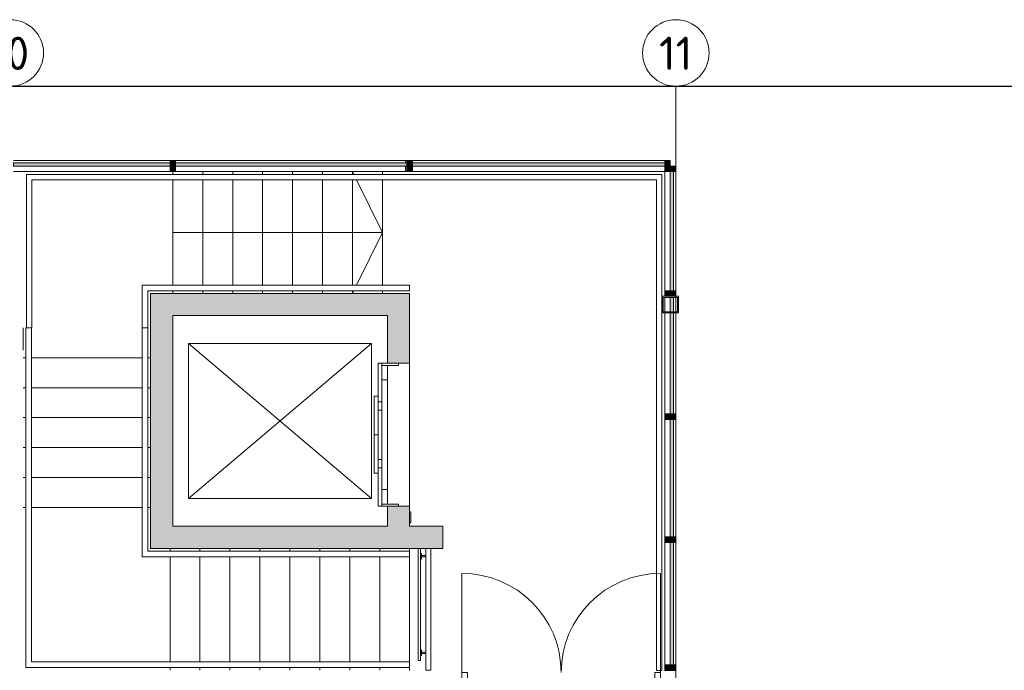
# Model space of a CAD drawing. Header units: millimetres. Extents: x 1110081 to 1268996, y -753649 to 3502.
# Tile 178 of 211: x 1166764 to 1175639, y -665637 to -659766. Entities that reach past the tile are written whole.
import ezdxf

# ---------------------------------------------------------------- set-up
doc = ezdxf.new("R2010")
doc.units = ezdxf.units.MM
for name, color, linetype, lineweight in [('A2-D', 1, 'Continuous', 5), ('A2-DOR', 1, 'Continuous', 9), ('A222', 4, 'Continuous', 13), ('A2312', 1, 'Continuous', 5), ('A24', 1, 'Continuous', 13), ('A281', 3, 'Continuous', 13), ('A281-1', 1, 'Continuous', 5), ('A822Custom 1Custom 2Custom 3Floor Plan00_Shared Levels and Grids', 1, 'Continuous', 5), ('A852-UNDER', 5, 'Continuous', 9), ('A856', 6, 'Continuous', 5), ('Up Arrows', 7, 'Continuous', 5)]:
    doc.layers.add(name, color=color, linetype=linetype, lineweight=lineweight)
doc.styles.add('ISOCPEUR', font='isocpeur.ttf', dxfattribs={"height": 300})

# ---------------------------------------------------------------- blocks, each defined once
blk = doc.blocks.new('System Panel - NSW Systemglass-13532993-H02-Nivå F-3_5 m_1_ Ny Plan 2 PV200')
at = {"layer": 'A2312'}
blk.add_hatch(color=256, dxfattribs=at).paths.add_polyline_path([(-705, 0), (705, 0), (705, 30), (-705, 30)])
for p, q in [((705, 30), (-705, 30)), ((-705, 30), (-705, 0)), ((-705, 0), (705, 0)), ((705, 0), (705, 30))]:
    blk.add_line(p, q, dxfattribs=at)
blk = doc.blocks.new('Rectangular Mullion - NSW Innvendig spross 50x100 mm-13532987-H02-Nivå F-3_5 m_1_ Ny Plan 2 PV200')
at = {"layer": 'A852-UNDER'}
for p, q in [((1168118.7, -661036.9), (1166708.6, -661036.9)), ((1168118.7, -661136.9), (1166708.6, -661136.9))]:
    blk.add_line(p, q, dxfattribs=at)
blk = doc.blocks.new('System Panel - NSW Systemglass-13533110-H02-Nivå F-3_5 m_1_ Ny Plan 2 PV200')
at = {"layer": 'A2312'}
blk.add_hatch(color=256, dxfattribs=at).paths.add_polyline_path([(-1137.3, 0), (1137.3, 0), (1137.3, 30), (-1137.3, 30)])
for p, q in [((1137.3, 30), (-1137.3, 30)), ((-1137.3, 30), (-1137.3, 0)), ((-1137.3, 0), (1137.3, 0)), ((1137.3, 0), (1137.3, 30))]:
    blk.add_line(p, q, dxfattribs=at)
blk = doc.blocks.new('Rectangular Mullion - NSW Innvendig spross 50x100 mm-13446648-H02-Nivå F-3_5 m_1_ Ny Plan 2 PV200')
at = {"layer": 'A2312'}
blk.add_hatch(color=256, dxfattribs=at).paths.add_polyline_path([(0, 50), (0, -50), (-50, -50), (-50, 50)])
for p, q in [((-50, 50), (0, 50)), ((-50, -50), (-50, 50)), ((0, 50), (0, -50)), ((0, -50), (-50, -50))]:
    blk.add_line(p, q, dxfattribs=at)
blk = doc.blocks.new('Rectangular Mullion - NSW Innvendig spross 50x100 mm-13446641-H02-Nivå F-3_5 m_1_ Ny Plan 2 PV200')
at = {"layer": 'A2312'}
blk.add_hatch(color=256, dxfattribs=at).paths.add_polyline_path([(25, 50), (25, -50), (-25, -50), (-25, 50)])
for p, q in [((-25, 50), (25, 50)), ((-25, -50), (-25, 50)), ((25, 50), (25, -50)), ((25, -50), (-25, -50))]:
    blk.add_line(p, q, dxfattribs=at)
blk = doc.blocks.new('Rectangular Mullion - NSW Innvendig spross 50x100 mm-13446640-H02-Nivå F-3_5 m_1_ Ny Plan 2 PV200')
at = {"layer": 'A2312'}
blk.add_hatch(color=256, dxfattribs=at).paths.add_polyline_path([(25, 50), (25, -50), (-25, -50), (-25, 50)])
for p, q in [((-25, 50), (25, 50)), ((-25, -50), (-25, 50)), ((25, 50), (25, -50)), ((25, -50), (-25, -50))]:
    blk.add_line(p, q, dxfattribs=at)
blk = doc.blocks.new('Rectangular Mullion - NSW Innvendig spross 50x100 mm-13533107-H02-Nivå F-3_5 m_1_ Ny Plan 2 PV200')
at = {"layer": 'A2312'}
for p, q in [((1170303.7, -661036.9), (1172578.2, -661036.9)), ((1172578.2, -661136.9), (1170303.7, -661136.9))]:
    blk.add_line(p, q, dxfattribs=at)
blk = doc.blocks.new('System Panel - NSW Systemglass-13446850-H02-Nivå F-3_5 m_1_ Ny Plan 2 PV200')
at = {"layer": 'A2312'}
blk.add_hatch(color=256, dxfattribs=at).paths.add_polyline_path([(1170253.7, -661086.9), (1170253.7, -661056.9), (1168168.7, -661056.9), (1168168.7, -661086.9), (1169593.7, -661086.9)])
for p, q in [((1170253.7, -661056.9), (1168168.7, -661056.9)), ((1168168.7, -661056.9), (1168168.7, -661086.9)), ((1168168.7, -661086.9), (1170253.7, -661086.9)), ((1170253.7, -661086.9), (1170253.7, -661056.9))]:
    blk.add_line(p, q, dxfattribs=at)
blk = doc.blocks.new('ID Heisdør - A234 ID-H 9x20-13277920-H02-Nivå F-3_5 m_1_ Ny Plan 2 PV200')
at = {"layer": 'A852-UNDER'}
for p, q in [((-495, -150), (-495, -100)), ((-297.5, -150), (-222.5, -150)), ((297.5, -150), (-297.5, -150)), ((-222.5, -150), (-222.5, -185)), ((222.5, -150), (297.5, -150)), ((222.5, -185), (222.5, -150)), ((495, -100), (495, -150))]:
    blk.add_line(p, q, dxfattribs=at)
blk = doc.blocks.new('ID Heisdør - A234 ID-H 13x20-13277921-H02-Nivå F-3_5 m_1_ Ny Plan 2 PV200')
at = {"layer": 'A2-DOR'}
for p, q in [((695, 110), (795, 110)), ((695, 110), (695, 100)), ((795, 110), (795, 100)), ((-625, 0), (-645, 0)), ((-625, -150), (-625, 0)), ((645, 0), (625, 0)), ((625, 0), (625, -150)), ((-645, -100), (-645, -150)), ((-297.5, -150), (-645, -150)), ((-645, -150), (-645, -185)), ((-645, -150), (-625, -150)), ((-297.5, -185), (-297.5, -150)), ((645, -150), (297.5, -150)), ((297.5, -150), (297.5, -185)), ((625, -150), (645, -150)), ((645, -150), (645, -100)), ((645, -185), (645, -150)), ((-645, -185), (-297.5, -185)), ((-1, -185), (-347.5, -185)), ((-347.5, -185), (-347.5, -220)), ((-347.5, -220), (-1, -220)), ((-1, -220), (-1, -185)), ((347.5, -185), (1, -185)), ((1, -185), (1, -220)), ((1, -220), (347.5, -220)), ((297.5, -185), (645, -185)), ((347.5, -220), (347.5, -185))]:
    blk.add_line(p, q, dxfattribs=at)
blk = doc.blocks.new('Rectangular Mullion - NSW Innvendig spross 50x100 mm-13446861-H02-Nivå F-3_5 m_1_ Ny Plan 2 PV200')
at = {"layer": 'A852-UNDER'}
for p, q in [((1168168.7, -661036.9), (1170240.2, -661036.9)), ((1170253.7, -661036.9), (1170240.2, -661036.9)), ((1170240.2, -661036.9), (1170240.2, -661056.9)), ((1168413.7, -661136.9), (1168407.9, -661136.9)), ((1168683.7, -661136.9), (1168678, -661136.9)), ((1168953.7, -661136.9), (1168948, -661136.9)), ((1169223.7, -661136.9), (1169218.1, -661136.9)), ((1169493.7, -661136.9), (1169488.1, -661136.9)), ((1169763.7, -661136.9), (1169758.1, -661136.9)), ((1170033.7, -661136.9), (1170028.2, -661136.9)), ((1170240.2, -661086.9), (1170240.2, -661136.9))]:
    blk.add_line(p, q, dxfattribs=at)
blk = doc.blocks.new('ID Tofløyet glass - IDG 18x21-13450192-H02-Nivå F-3_5 m_1_ Ny Plan 2 PV200')
at = {"layer": 'A2-D'}
for p, q in [((895, 170), (895, 1065)), ((-895, 170), (-895, 70)), ((-845, 170), (-895, 170)), ((-845, 70), (-845, 170)), ((845, 70), (845, 170)), ((845, 170), (895, 170)), ((895, 170), (895, 70)), ((-895, 70), (-845, 70)), ((895, 70), (845, 70))]:
    blk.add_line(p, q, dxfattribs=at)
at = {"layer": 'A2-DOR'}
for p, q in [((-895, 170), (-895, 1065)), ((895, 170), (895, 1065))]:
    blk.add_line(p, q, dxfattribs=at)
for centre, start, end in [((-895, 170), 0, 90), ((895, 170), 90, 180)]:
    blk.add_arc(centre, 895, start, end, dxfattribs=at)
blk = doc.blocks.new('Precast Stair - ___-13442796-H02-Nivå F-3_5 m_1_ Ny Plan 2 PV200')
at = {"layer": 'A852-UNDER'}
for p, q in [((1168118.7, -664562.3), (1168118.7, -664536.9)), ((1168118.7, -665561.5), (1168118.7, -664612.3)), ((1168118.7, -665636.9), (1168118.7, -665611.5))]:
    blk.add_line(p, q, dxfattribs=at)
blk = doc.blocks.new('Precast Stair - ___-13442794-H02-Nivå F-3_5 m_1_ Ny Plan 2 PV200')
at = {"layer": 'A852-UNDER'}
for p, q in [((1166793.7, -662546.9), (1166793.7, -662746.9)), ((1166793.7, -662816.9), (1166819.1, -662816.9)), ((1166869.1, -662816.9), (1167868.3, -662816.9)), ((1167918.3, -662816.9), (1167943.7, -662816.9)), ((1166793.7, -663086.9), (1166819.1, -663086.9)), ((1166869.1, -663086.9), (1167868.3, -663086.9)), ((1167918.3, -663086.9), (1167943.7, -663086.9)), ((1166793.7, -663356.9), (1166819.1, -663356.9)), ((1166869.1, -663356.9), (1167868.3, -663356.9)), ((1167918.3, -663356.9), (1167943.7, -663356.9)), ((1166793.7, -663626.9), (1166819.1, -663626.9)), ((1166869.1, -663626.9), (1167868.3, -663626.9)), ((1167918.3, -663626.9), (1167943.7, -663626.9)), ((1166793.7, -663896.9), (1166819.1, -663896.9)), ((1166869.1, -663896.9), (1167868.3, -663896.9)), ((1167918.3, -663896.9), (1167943.7, -663896.9)), ((1166793.7, -664166.9), (1166819.1, -664166.9)), ((1166869.1, -664166.9), (1167868.3, -664166.9)), ((1167918.3, -664166.9), (1167943.7, -664166.9))]:
    blk.add_line(p, q, dxfattribs=at)
blk = doc.blocks.new('Precast Stair - ___-13442792-H02-Nivå F-3_5 m_1_ Ny Plan 2 PV200')
at = {"layer": 'A852-UNDER'}
for p, q in [((1168388.7, -664562.3), (1168388.7, -664536.9)), ((1168658.7, -664562.3), (1168658.7, -664536.9)), ((1168928.7, -664562.3), (1168928.7, -664536.9)), ((1169198.7, -664562.3), (1169198.7, -664536.9)), ((1169468.7, -664562.3), (1169468.7, -664536.9)), ((1169738.7, -664562.3), (1169738.7, -664536.9)), ((1170008.7, -664562.3), (1170008.7, -664536.9)), ((1168388.7, -665561.5), (1168388.7, -664612.3)), ((1168658.7, -665561.5), (1168658.7, -664612.3)), ((1168928.7, -665561.5), (1168928.7, -664612.3)), ((1169198.7, -665561.5), (1169198.7, -664612.3)), ((1169468.7, -665561.5), (1169468.7, -664612.3)), ((1169738.7, -665561.5), (1169738.7, -664612.3)), ((1170008.7, -665561.5), (1170008.7, -664612.3)), ((1168388.7, -665636.9), (1168388.7, -665611.5)), ((1168658.7, -665636.9), (1168658.7, -665611.5)), ((1168928.7, -665636.9), (1168928.7, -665611.5)), ((1169198.7, -665636.9), (1169198.7, -665611.5)), ((1169468.7, -665636.9), (1169468.7, -665611.5)), ((1169738.7, -665636.9), (1169738.7, -665611.5)), ((1170008.7, -665636.9), (1170008.7, -665611.5))]:
    blk.add_line(p, q, dxfattribs=at)
blk = doc.blocks.new('222_Søyle-SHS-Square Hollow Sections - SHS 150x150x10-13449942-H02-Nivå F-3_5 m_1_ Ny Plan 2 PV200')
at = {"layer": 'A222'}
for p, q in [((75, 75), (-75, 75)), ((-75, 75), (-75, -75)), ((-65, -65), (-65, 65)), ((-65, 65), (65, 65)), ((65, 65), (65, -65)), ((75, -75), (75, 75)), ((-75, -75), (75, -75)), ((65, -65), (-65, -65))]:
    blk.add_line(p, q, dxfattribs=at)
blk = doc.blocks.new('Rectangular Mullion - NSW Innvendig spross 50x100 mm-13451400-H02-Nivå F-3_5 m_1_ Ny Plan 2 PV200')
at = {"layer": 'A2312'}
blk.add_hatch(color=256, dxfattribs=at).paths.add_polyline_path([(-50, -50), (0, -50), (0, 50), (-50, 50)])
for p, q in [((0, 50), (-50, 50)), ((-50, 50), (-50, -50)), ((0, -50), (0, 50)), ((-50, -50), (0, -50))]:
    blk.add_line(p, q, dxfattribs=at)
blk = doc.blocks.new('System Panel - NSW Systemglass-13451401-H02-Nivå F-3_5 m_1_ Ny Plan 2 PV200')
at = {"layer": 'A2312'}
blk.add_hatch(color=256, dxfattribs=at).paths.add_polyline_path([(537.5, 0), (537.5, 30), (-537.5, 30), (-537.5, 0), (211.9, 0)])
for p, q in [((537.5, 30), (-537.5, 30)), ((-537.5, 30), (-537.5, 0)), ((-537.5, 0), (537.5, 0)), ((537.5, 0), (537.5, 30))]:
    blk.add_line(p, q, dxfattribs=at)
blk = doc.blocks.new('System Panel - NSW Systemglass-13443922-H02-Nivå F-3_5 m_1_ Ny Plan 2 PV200')
at = {"layer": 'A2312'}
h = blk.add_hatch(color=256, dxfattribs=at)
h.paths.add_polyline_path([(530.5, 30), (-380.5, 30), (-380.5, 0), (530.5, 0), (530.5, 8.5)])
h.paths.add_polyline_path([(-390.5, 8.5), (-390.5, 30), (-520.5, 30), (-520.5, 0), (-390.5, 0)])
for p, q in [((-390.5, 30), (-520.5, 30)), ((-520.5, 0), (-390.5, 0)), ((530.5, 30), (-380.5, 30)), ((-380.5, 0), (530.5, 0)), ((530.5, 0), (530.5, 30))]:
    blk.add_line(p, q, dxfattribs=at)
blk = doc.blocks.new('System Panel - NSW Systemglass-V277-H02-Nivå F-3_5 m_1_ Ny Plan 2 PV200')
at = {"layer": 'A2312'}
blk.add_hatch(color=256, dxfattribs=at).paths.add_polyline_path([(530.5, 0), (530.5, 30), (-530.5, 30), (-530.5, 0), (-238.4, 0)])
for p, q in [((530.5, 30), (-530.5, 30)), ((-530.5, 30), (-530.5, 0)), ((-530.5, 0), (530.5, 0)), ((530.5, 0), (530.5, 30))]:
    blk.add_line(p, q, dxfattribs=at)
blk = doc.blocks.new('System Panel - NSW Systemglass-13443923-H02-Nivå F-3_5 m_1_ Ny Plan 2 PV200')
at = {"layer": 'A2312'}
blk.add_hatch(color=256, dxfattribs=at).paths.add_polyline_path([(551.8, 0), (551.8, 30), (-551.8, 30), (-551.8, 0), (407.9, 0)])
for p, q in [((551.8, 30), (-551.8, 30)), ((-551.8, 30), (-551.8, 0)), ((-551.8, 0), (551.8, 0)), ((551.8, 0), (551.8, 30))]:
    blk.add_line(p, q, dxfattribs=at)
blk = doc.blocks.new('Rectangular Mullion - NSW Innvendig spross 50x100 mm-13443924-H02-Nivå F-3_5 m_1_ Ny Plan 2 PV200')
at = {"layer": 'A2312'}
blk.add_hatch(color=256, dxfattribs=at).paths.add_polyline_path([(0, -50), (-50, -50), (-50, 50), (0, 50), (0, -8.5)])
for p, q in [((-50, 50), (0, 50)), ((-50, -50), (-50, 50)), ((0, 50), (0, -50)), ((0, -50), (-50, -50))]:
    blk.add_line(p, q, dxfattribs=at)
blk = doc.blocks.new('Rectangular Mullion - NSW Innvendig spross 50x100 mm-13443912-H02-Nivå F-3_5 m_1_ Ny Plan 2 PV200')
at = {"layer": 'A2312'}
for p, q in [((1172578.2, -662211.9), (1172578.2, -661136.9)), ((1172678.2, -661136.9), (1172678.2, -662211.9))]:
    blk.add_line(p, q, dxfattribs=at)
blk = doc.blocks.new('Rectangular Mullion - NSW Innvendig spross 50x100 mm-13443913-H02-Nivå F-3_5 m_1_ Ny Plan 2 PV200')
at = {"layer": 'A2312'}
for p, q in [((1172578.2, -662401.9), (1172578.2, -662271.9)), ((1172678.2, -662271.9), (1172678.2, -662401.9)), ((1172578.2, -663322.8), (1172578.2, -662411.9)), ((1172678.2, -662411.9), (1172678.2, -663322.8))]:
    blk.add_line(p, q, dxfattribs=at)
blk = doc.blocks.new('Rectangular Mullion - NSW Innvendig spross 50x100 mm-V278-H02-Nivå F-3_5 m_1_ Ny Plan 2 PV200')
at = {"layer": 'A2312'}
for p, q in [((1172578.2, -664433.8), (1172578.2, -663372.8)), ((1172678.2, -663372.8), (1172678.2, -664433.8))]:
    blk.add_line(p, q, dxfattribs=at)
blk = doc.blocks.new('Rectangular Mullion - NSW Innvendig spross 50x100 mm-13443914-H02-Nivå F-3_5 m_1_ Ny Plan 2 PV200')
at = {"layer": 'A2312'}
for p, q in [((1172578.2, -665587.4), (1172578.2, -664483.8)), ((1172678.2, -664483.8), (1172678.2, -665587.4))]:
    blk.add_line(p, q, dxfattribs=at)
blk = doc.blocks.new('Rectangular Mullion - NSW Innvendig spross 50x100 mm-13451398-H02-Nivå F-3_5 m_1_ Ny Plan 2 PV200')
at = {"layer": 'A2312'}
blk.add_hatch(color=256, dxfattribs=at).paths.add_polyline_path([(25, 50), (25, -50), (-25, -50), (-25, 50)])
for p, q in [((-25, 50), (25, 50)), ((-25, -50), (-25, 50)), ((25, -50), (-25, -50))]:
    blk.add_line(p, q, dxfattribs=at)
blk = doc.blocks.new('Rectangular Mullion - NSW Innvendig spross 50x100 mm-13443915-H02-Nivå F-3_5 m_1_ Ny Plan 2 PV200')
at = {"layer": 'A2312'}
blk.add_hatch(color=256, dxfattribs=at).paths.add_polyline_path([(25, 50), (25, -50), (-25, -50), (-25, 50)])
for p, q in [((-25, 50), (25, 50)), ((-25, -50), (-25, 50)), ((25, 50), (25, -50)), ((25, -50), (-25, -50))]:
    blk.add_line(p, q, dxfattribs=at)
blk = doc.blocks.new('Railing - fire escape-V283-H02-Nivå F-3_5 m_1_ Ny Plan 2 PV200')
at = {"layer": 'A281-1'}
for p, q in [((0, 0), (-22.5, 0)), ((22.5, 0), (0, 0))]:
    blk.add_line(p, q, dxfattribs=at)
blk = doc.blocks.new('Railing - Start 1012-13448785-H02-Nivå F-3_5 m_1_ Ny Plan 2 PV200')
at = {"layer": 'A281-1'}
for p, q in [((20, 0), (0, 0)), ((0, 0), (0, -1012)), ((20, 0), (20, -1012)), ((0, -1012), (20, -1012))]:
    blk.add_line(p, q, dxfattribs=at)
blk = doc.blocks.new('Railing - Handrail - Bracket-V279-H02-Nivå F-3_5 m_1_ Ny Plan 2 PV200')
at = {"layer": 'A281-1'}
for p, q in [((-47.6, 25), (-57, 25)), ((-47.6, 24.1), (-47.6, 25)), ((-47.6, -25), (-47.6, 25)), ((-7.5, 6.3), (-47.6, 6.3)), ((-57, -25), (-47.6, -25)), ((-47.8, -6.4), (-7.4, -6.4)), ((-47.6, -25), (-47.6, -24.1))]:
    blk.add_line(p, q, dxfattribs=at)
blk = doc.blocks.new('Railing - Handrail - Bracket-V280-H02-Nivå F-3_5 m_1_ Ny Plan 2 PV200')
at = {"layer": 'A281-1'}
for p, q in [((-47.6, 25), (-57, 25)), ((-47.6, 24.1), (-47.6, 25)), ((-47.6, 24.1), (-47.6, 25)), ((-7.5, 6.3), (-47.6, 6.3)), ((-57, -25), (-47.6, -25)), ((-47.8, -6.4), (-7.4, -6.4)), ((-47.6, -25), (-47.6, -24.1)), ((-47.6, -25), (-47.6, -24.1))]:
    blk.add_line(p, q, dxfattribs=at)
blk = doc.blocks.new('Railing - Handrail - Bracket-V281-H02-Nivå F-3_5 m_1_ Ny Plan 2 PV200')
at = {"layer": 'A281-1'}
for p, q in [((-47.6, 25), (-57, 25)), ((-47.6, 24.1), (-47.6, 25)), ((-47.6, -25), (-47.6, 25)), ((-7.5, 6.3), (-47.6, 6.3)), ((-57, -25), (-47.6, -25)), ((-47.8, -6.4), (-7.5, -6.4)), ((-47.6, -25), (-47.6, -24.1))]:
    blk.add_line(p, q, dxfattribs=at)
blk = doc.blocks.new('Railing - Handrail - Bracket-V282-H02-Nivå F-3_5 m_1_ Ny Plan 2 PV200')
at = {"layer": 'A281-1'}
for p, q in [((-47.6, 25), (-57, 25)), ((-47.6, 24.1), (-47.6, 25)), ((-47.6, 24.1), (-47.6, 25)), ((-7.5, 6.3), (-47.6, 6.3)), ((-57, -25), (-47.6, -25)), ((-47.8, -6.4), (-7.5, -6.4)), ((-47.6, -25), (-47.6, -24.1)), ((-47.6, -25), (-47.6, -24.1))]:
    blk.add_line(p, q, dxfattribs=at)
blk = doc.blocks.new('Railing - Railing-13448946-H02-Nivå F-3_5 m_1_ Ny Plan 2 PV200')
at = {"layer": 'A281-1'}
for p, q in [((1170425.7, -664536.9), (1170425.7, -665636.9)), ((1170470.7, -665636.9), (1170470.7, -664536.9)), ((1170425.7, -665636.9), (1170470.7, -665636.9))]:
    blk.add_line(p, q, dxfattribs=at)
for name, p in [('Railing - Start 1012-13448785-H02-Nivå F-3_5 m_1_ Ny Plan 2 PV200', (1170356.2, -664537.1)), ('Railing - Handrail - Bracket-V279-H02-Nivå F-3_5 m_1_ Ny Plan 2 PV200', (1170433.2, -664608.1)), ('Railing - Handrail - Bracket-V280-H02-Nivå F-3_5 m_1_ Ny Plan 2 PV200', (1170433.2, -664608.1)), ('Railing - Handrail - Bracket-V281-H02-Nivå F-3_5 m_1_ Ny Plan 2 PV200', (1170433.2, -665478.1)), ('Railing - Handrail - Bracket-V282-H02-Nivå F-3_5 m_1_ Ny Plan 2 PV200', (1170433.2, -665478.1)), ('Railing - fire escape-V283-H02-Nivå F-3_5 m_1_ Ny Plan 2 PV200', (1170448.2, -665636.9))]:
    blk.add_blockref(name, p)
blk = doc.blocks.new('Railing - Railing-13449594-H02-Nivå F-3_5 m_1_ Ny Plan 2 PV200')
at = {"layer": 'A281-1'}
for p, q in [((1167868.3, -662161.5), (1167868.3, -662546.9)), ((1168143.7, -662161.5), (1167868.3, -662161.5)), ((1170033.7, -662161.5), (1168143.7, -662161.5)), ((1170278.7, -662161.5), (1170033.7, -662161.5)), ((1170278.7, -662161.5), (1170278.7, -662211.5)), ((1167918.3, -662211.5), (1167918.3, -662546.9)), ((1168143.7, -662211.5), (1167918.3, -662211.5)), ((1170033.7, -662211.5), (1168143.7, -662211.5)), ((1170278.7, -662211.5), (1170033.7, -662211.5)), ((1167918.3, -662546.9), (1167868.3, -662546.9))]:
    blk.add_line(p, q, dxfattribs=at)
blk = doc.blocks.new('Railing - Railing-13449600-H02-Nivå F-3_5 m_1_ Ny Plan 2 PV200')
at = {"layer": 'A281-1'}
for p, q in [((1166819.1, -662546.9), (1166824.3, -662546.9)), ((1166819.1, -664166.9), (1166819.1, -662546.9)), ((1166869.1, -664166.9), (1166869.1, -662546.9)), ((1166819.1, -664436.9), (1166819.1, -664166.9)), ((1166869.1, -664436.9), (1166869.1, -664166.9)), ((1166819.1, -665611.5), (1166819.1, -664436.9)), ((1166869.1, -665561.5), (1166869.1, -664436.9)), ((1168118.7, -665561.5), (1166869.1, -665561.5)), ((1170278.7, -665561.5), (1168118.7, -665561.5)), ((1168118.7, -665611.5), (1166819.1, -665611.5)), ((1170278.7, -665611.5), (1168118.7, -665611.5))]:
    blk.add_line(p, q, dxfattribs=at)
blk = doc.blocks.new('Railing - Railing-13449608-H02-Nivå F-3_5 m_1_ Ny Plan 2 PV200')
at = {"layer": 'A281-1'}
for p, q in [((1166824.3, -661162.3), (1167943.7, -661162.3)), ((1166824.3, -662546.9), (1166824.3, -661162.3)), ((1166874.3, -661212.3), (1167943.7, -661212.3)), ((1166874.3, -662546.9), (1166874.3, -661212.3)), ((1167943.7, -661162.3), (1170033.7, -661162.3)), ((1167943.7, -661212.3), (1170033.7, -661212.3)), ((1170033.7, -661162.3), (1172553.3, -661162.3)), ((1170033.7, -661212.3), (1172503.3, -661212.3)), ((1172503.3, -661212.3), (1172503.3, -665637.4)), ((1172553.3, -661162.3), (1172553.3, -665637.4)), ((1166874.3, -662546.9), (1166824.3, -662546.9)), ((1172549.6, -665637.4), (1172503.3, -665637.4))]:
    blk.add_line(p, q, dxfattribs=at)
blk = doc.blocks.new('Railing - Railing-13451200-H02-Nivå F-3_5 m_1_ Ny Plan 2 PV200')
at = {"layer": 'A281-1'}
for p, q in [((1167868.3, -664166.9), (1167868.3, -662546.9)), ((1167918.3, -664166.9), (1167918.3, -662546.9)), ((1167868.3, -664436.9), (1167868.3, -664166.9)), ((1167918.3, -664436.9), (1167918.3, -664166.9)), ((1167868.3, -664612.3), (1167868.3, -664436.9)), ((1167918.3, -664562.3), (1167918.3, -664436.9)), ((1168118.7, -664562.3), (1167918.3, -664562.3)), ((1170278.7, -664562.3), (1168118.7, -664562.3)), ((1168118.7, -664612.3), (1167868.3, -664612.3)), ((1170278.7, -664612.3), (1168118.7, -664612.3))]:
    blk.add_line(p, q, dxfattribs=at)

msp = doc.modelspace()

# ---------------------------------------------------------------- hatches: boundary and pattern name
at = {"layer": 'A24'}
for points in [[(1168143.7, -664536.9), (1168143.7, -662236.9), (1167943.7, -662236.9), (1167943.7, -664536.9)], [(1170078.7, -662436.9), (1170278.7, -662436.9), (1170278.7, -662236.9), (1168143.7, -662236.9), (1168143.7, -662436.9), (1169593.7, -662436.9)], [(1170164.3, -664536.9), (1170578.7, -664536.9), (1170578.7, -664336.9), (1168143.7, -664336.9), (1168143.7, -664536.9), (1170100.9, -664536.9)]]:
    msp.add_hatch(color=256, dxfattribs=at).paths.add_polyline_path(points)
h = msp.add_hatch(color=256, dxfattribs=at)
h.paths.add_polyline_path([(1170078.7, -664336.9), (1170278.7, -664336.9), (1170278.7, -664156.9), (1170078.7, -664156.9)])
h.paths.add_polyline_path([(1170278.7, -662866.9), (1170278.7, -662436.9), (1170078.7, -662436.9), (1170078.7, -662866.9)])

# ---------------------------------------------------------------- linework, layer by layer
msp.add_line((1160678.6, -660366.2), (1211966.5, -660366.2))
for p, q in [((1170278.7, -662236.9), (1167943.7, -662236.9)), ((1167943.7, -662236.9), (1167943.7, -664536.9)), ((1170278.7, -662866.9), (1170278.7, -662236.9)), ((1168143.7, -662436.9), (1170078.7, -662436.9)), ((1168143.7, -664336.9), (1168143.7, -662436.9)), ((1170078.7, -662436.9), (1170078.7, -662866.9)), ((1170078.7, -662866.9), (1170278.7, -662866.9)), ((1170078.7, -664136.9), (1170078.7, -662886.9)), ((1170278.7, -662866.9), (1170278.7, -664156.9)), ((1170078.7, -664156.9), (1170078.7, -664336.9)), ((1170278.7, -664156.9), (1170078.7, -664156.9)), ((1170278.7, -664336.9), (1170278.7, -664156.9)), ((1170078.7, -664336.9), (1168143.7, -664336.9)), ((1170578.7, -664336.9), (1170278.7, -664336.9)), ((1170578.7, -664536.9), (1170578.7, -664336.9)), ((1167943.7, -664536.9), (1170578.7, -664536.9))]:
    msp.add_line(p, q, dxfattribs=at)
at = {"layer": 'A281'}
for p, q in [((1168143.7, -661136.9), (1168143.7, -661162.3)), ((1168143.7, -661136.9), (1168143.7, -661162.3)), ((1168168.7, -661136.9), (1168407.9, -661136.9)), ((1168413.7, -661136.9), (1168678, -661136.9)), ((1168413.7, -661136.9), (1168413.7, -661162.3)), ((1168413.7, -661136.9), (1168413.7, -661162.3)), ((1168683.7, -661136.9), (1168948, -661136.9)), ((1168683.7, -661136.9), (1168683.7, -661162.3)), ((1168683.7, -661136.9), (1168683.7, -661162.3)), ((1168953.7, -661136.9), (1169218.1, -661136.9)), ((1168953.7, -661136.9), (1168953.7, -661162.3)), ((1168953.7, -661136.9), (1168953.7, -661162.3)), ((1169223.7, -661136.9), (1169488.1, -661136.9)), ((1169223.7, -661136.9), (1169223.7, -661162.3)), ((1169223.7, -661136.9), (1169223.7, -661162.3)), ((1169493.7, -661136.9), (1169758.1, -661136.9)), ((1169493.7, -661136.9), (1169493.7, -661162.3)), ((1169493.7, -661136.9), (1169493.7, -661162.3)), ((1169763.7, -661136.9), (1170028.2, -661136.9)), ((1169763.7, -661136.9), (1169763.7, -661162.3)), ((1169763.7, -661136.9), (1169763.7, -661162.3)), ((1170253.7, -661136.9), (1170033.7, -661136.9)), ((1170033.7, -661136.9), (1170033.7, -661162.3)), ((1170033.7, -661136.9), (1170033.7, -661162.3)), ((1168143.7, -661212.3), (1168143.7, -662161.5)), ((1168143.7, -661212.3), (1168143.7, -662161.5)), ((1168413.7, -661212.3), (1168413.7, -662161.5)), ((1168413.7, -661212.3), (1168413.7, -662161.5)), ((1168683.7, -661212.3), (1168683.7, -662161.5)), ((1168683.7, -661212.3), (1168683.7, -662161.5)), ((1168953.7, -661212.3), (1168953.7, -662161.5)), ((1168953.7, -661212.3), (1168953.7, -662161.5)), ((1169223.7, -661212.3), (1169223.7, -662161.5)), ((1169223.7, -661212.3), (1169223.7, -662161.5)), ((1169493.7, -661212.3), (1169493.7, -662161.5)), ((1169493.7, -661212.3), (1169493.7, -662161.5)), ((1169763.7, -661212.3), (1169763.7, -662161.5)), ((1169763.7, -661212.3), (1169763.7, -662161.5)), ((1170033.7, -661212.3), (1170033.7, -662161.5)), ((1170033.7, -661212.3), (1170033.7, -662161.5)), ((1168143.7, -662211.5), (1168143.7, -662236.9)), ((1168143.7, -662211.5), (1168143.7, -662236.9)), ((1168413.7, -662211.5), (1168413.7, -662236.9)), ((1168413.7, -662211.5), (1168413.7, -662236.9)), ((1168683.7, -662211.5), (1168683.7, -662236.9)), ((1168683.7, -662211.5), (1168683.7, -662236.9)), ((1168953.7, -662211.5), (1168953.7, -662236.9)), ((1168953.7, -662211.5), (1168953.7, -662236.9)), ((1169223.7, -662211.5), (1169223.7, -662236.9)), ((1169223.7, -662211.5), (1169223.7, -662236.9)), ((1169493.7, -662211.5), (1169493.7, -662236.9)), ((1169493.7, -662211.5), (1169493.7, -662236.9)), ((1169763.7, -662211.5), (1169763.7, -662236.9)), ((1169763.7, -662211.5), (1169763.7, -662236.9)), ((1170033.7, -662211.5), (1170033.7, -662236.9)), ((1170033.7, -662211.5), (1170033.7, -662236.9)), ((1170278.7, -662866.9), (1170278.7, -664156.9)), ((1170278.7, -664536.9), (1170278.7, -665637.4))]:
    msp.add_line(p, q, dxfattribs=at)
at = {"layer": 'A822Custom 1Custom 2Custom 3Floor Plan00_Shared Levels and Grids'}
msp.add_line((1172678.6, -660366.2), (1172678.6, -701976.2), dxfattribs=at)
for centre in [(1166678.6, -660066.2), (1172678.6, -660066.2)]:
    msp.add_circle(centre, 300, dxfattribs=at)
at = {"layer": 'A856'}
for p, q in [((1169936.2, -662686.9), (1168286.2, -664086.9)), ((1168286.2, -662686.9), (1169936.2, -664086.9)), ((1169936.2, -662686.9), (1168286.2, -662686.9)), ((1168286.2, -662686.9), (1168286.2, -664086.9)), ((1169936.2, -664086.9), (1169936.2, -662686.9)), ((1168286.2, -664086.9), (1169936.2, -664086.9))]:
    msp.add_line(p, q, dxfattribs=at)
at = {"layer": 'Up Arrows'}
for p, q in [((1169776.1, -661162.3), (1169763.7, -661136.9)), ((1170033.7, -661686.9), (1169800.7, -661212.3)), ((1168143.7, -661686.9), (1168413.7, -661686.9)), ((1168413.7, -661686.9), (1168683.7, -661686.9)), ((1168683.7, -661686.9), (1168953.7, -661686.9)), ((1168953.7, -661686.9), (1169223.7, -661686.9)), ((1169223.7, -661686.9), (1169493.7, -661686.9)), ((1169493.7, -661686.9), (1169763.7, -661686.9)), ((1169763.7, -661686.9), (1170033.7, -661686.9)), ((1170033.7, -661686.9), (1169800.7, -662161.5)), ((1169776.1, -662211.5), (1169763.7, -662236.9))]:
    msp.add_line(p, q, dxfattribs=at)

# ---------------------------------------------------------------- block references
at = {"layer": 'A2-DOR', "rotation": 270.0000000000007}
msp.add_blockref('ID Heisdør - A234 ID-H 13x20-13277921-H02-Nivå F-3_5 m_1_ Ny Plan 2 PV200', (1170178.7, -663511.9), dxfattribs=at)
at = {"layer": 'A2-DOR'}
msp.add_blockref('ID Tofløyet glass - IDG 18x21-13450192-H02-Nivå F-3_5 m_1_ Ny Plan 2 PV200', (1171644.6, -665827.4), dxfattribs=at)
at = {"layer": 'A222'}
msp.add_blockref('222_Søyle-SHS-Square Hollow Sections - SHS 150x150x10-13449942-H02-Nivå F-3_5 m_1_ Ny Plan 2 PV200', (1172628.7, -662336.9), dxfattribs=at)
at = {"layer": 'A2312', "extrusion": (0, 0, -1)}
for name, p, rotation in [('Rectangular Mullion - NSW Innvendig spross 50x100 mm-13446641-H02-Nivå F-3_5 m_1_ Ny Plan 2 PV200', (-1168143.7, -661086.9), 180), ('Rectangular Mullion - NSW Innvendig spross 50x100 mm-13446640-H02-Nivå F-3_5 m_1_ Ny Plan 2 PV200', (-1170278.7, -661086.9), 180), ('Rectangular Mullion - NSW Innvendig spross 50x100 mm-13451398-H02-Nivå F-3_5 m_1_ Ny Plan 2 PV200', (-1172628.2, -662236.9), 269.9999999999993), ('Rectangular Mullion - NSW Innvendig spross 50x100 mm-13443915-H02-Nivå F-3_5 m_1_ Ny Plan 2 PV200', (-1172628.2, -663347.8), 269.9999999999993), ('Rectangular Mullion - NSW Innvendig spross 50x100 mm-13443915-H02-Nivå F-3_5 m_1_ Ny Plan 2 PV200', (-1172628.2, -664458.8), 269.9999999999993), ('Rectangular Mullion - NSW Innvendig spross 50x100 mm-13443924-H02-Nivå F-3_5 m_1_ Ny Plan 2 PV200', (-1172628.2, -665637.4), 269.9999999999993)]:
    msp.add_blockref(name, p, dxfattribs=dict(at, rotation=rotation))
at = {"layer": 'A2312'}
for name, p in [('Rectangular Mullion - NSW Innvendig spross 50x100 mm-13533107-H02-Nivå F-3_5 m_1_ Ny Plan 2 PV200', (0, 0)), ('System Panel - NSW Systemglass-13532993-H02-Nivå F-3_5 m_1_ Ny Plan 2 PV200', (1167413.6, -661086.9)), ('System Panel - NSW Systemglass-13446850-H02-Nivå F-3_5 m_1_ Ny Plan 2 PV200', (0, 0)), ('System Panel - NSW Systemglass-13533110-H02-Nivå F-3_5 m_1_ Ny Plan 2 PV200', (1171440.9, -661086.9)), ('Rectangular Mullion - NSW Innvendig spross 50x100 mm-13443912-H02-Nivå F-3_5 m_1_ Ny Plan 2 PV200', (0, 0)), ('Rectangular Mullion - NSW Innvendig spross 50x100 mm-13443913-H02-Nivå F-3_5 m_1_ Ny Plan 2 PV200', (0, 0)), ('Rectangular Mullion - NSW Innvendig spross 50x100 mm-V278-H02-Nivå F-3_5 m_1_ Ny Plan 2 PV200', (0, 0)), ('Rectangular Mullion - NSW Innvendig spross 50x100 mm-13443914-H02-Nivå F-3_5 m_1_ Ny Plan 2 PV200', (0, 0))]:
    msp.add_blockref(name, p, dxfattribs=at)
at = {"layer": 'A2312', "rotation": 270.0000000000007}
for name, p in [('System Panel - NSW Systemglass-13451401-H02-Nivå F-3_5 m_1_ Ny Plan 2 PV200', (1172628.2, -661674.4)), ('System Panel - NSW Systemglass-13443922-H02-Nivå F-3_5 m_1_ Ny Plan 2 PV200', (1172628.2, -662792.3)), ('System Panel - NSW Systemglass-V277-H02-Nivå F-3_5 m_1_ Ny Plan 2 PV200', (1172628.2, -663903.3)), ('System Panel - NSW Systemglass-13443923-H02-Nivå F-3_5 m_1_ Ny Plan 2 PV200', (1172628.2, -665035.6))]:
    msp.add_blockref(name, p, dxfattribs=at)
at = {"layer": 'A281-1'}
for name in ['Railing - Railing-13449608-H02-Nivå F-3_5 m_1_ Ny Plan 2 PV200', 'Railing - Railing-13449594-H02-Nivå F-3_5 m_1_ Ny Plan 2 PV200', 'Railing - Railing-13449600-H02-Nivå F-3_5 m_1_ Ny Plan 2 PV200', 'Railing - Railing-13451200-H02-Nivå F-3_5 m_1_ Ny Plan 2 PV200', 'Railing - Railing-13448946-H02-Nivå F-3_5 m_1_ Ny Plan 2 PV200']:
    msp.add_blockref(name, (0, 0), dxfattribs=at)
at = {"layer": 'A822Custom 1Custom 2Custom 3Floor Plan00_Shared Levels and Grids', "extrusion": (0, 0, -1), "rotation": 180}
msp.add_blockref('Rectangular Mullion - NSW Innvendig spross 50x100 mm-13446648-H02-Nivå F-3_5 m_1_ Ny Plan 2 PV200', (-1172628.2, -661086.9), dxfattribs=at)
at = {"layer": 'A822Custom 1Custom 2Custom 3Floor Plan00_Shared Levels and Grids', "rotation": 90.00000000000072}
msp.add_blockref('Rectangular Mullion - NSW Innvendig spross 50x100 mm-13451400-H02-Nivå F-3_5 m_1_ Ny Plan 2 PV200', (1172628.2, -661086.9), dxfattribs=at)
at = {"layer": 'A852-UNDER'}
for name in ['Rectangular Mullion - NSW Innvendig spross 50x100 mm-13532987-H02-Nivå F-3_5 m_1_ Ny Plan 2 PV200', 'Rectangular Mullion - NSW Innvendig spross 50x100 mm-13446861-H02-Nivå F-3_5 m_1_ Ny Plan 2 PV200', 'Precast Stair - ___-13442794-H02-Nivå F-3_5 m_1_ Ny Plan 2 PV200', 'Precast Stair - ___-13442796-H02-Nivå F-3_5 m_1_ Ny Plan 2 PV200', 'Precast Stair - ___-13442792-H02-Nivå F-3_5 m_1_ Ny Plan 2 PV200']:
    msp.add_blockref(name, (0, 0), dxfattribs=at)
at = {"layer": 'A852-UNDER', "rotation": 270.0000000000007}
msp.add_blockref('ID Heisdør - A234 ID-H 9x20-13277920-H02-Nivå F-3_5 m_1_ Ny Plan 2 PV200', (1170178.7, -663511.9), dxfattribs=at)

# ---------------------------------------------------------------- texts
at = {"layer": 'A822Custom 1Custom 2Custom 3Floor Plan00_Shared Levels and Grids', "char_height": 300, "attachment_point": 1, "style": 'ISOCPEUR'}
for s, insert, width in [('10', (1166493.8, -659919.8), 432.911), ('11', (1172526.8, -659919.8), 352.742)]:
    msp.add_mtext(s, dxfattribs=dict(at, insert=insert, width=width))

doc.saveas('drawing.dxf')
